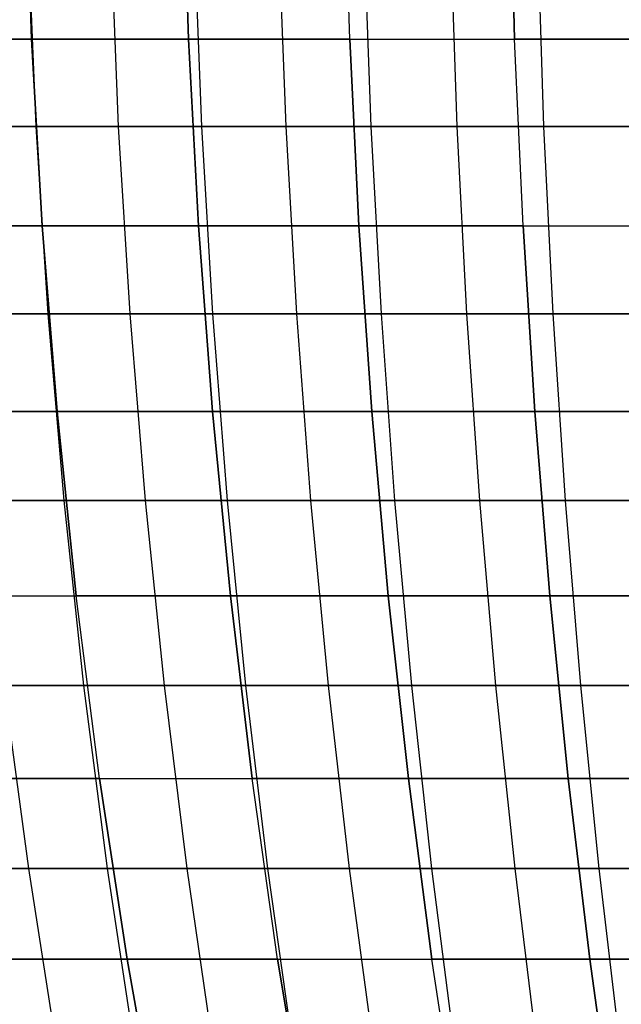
# Model space of a CAD drawing. Extents: x -125 to 125, y -143 to 0.
# Tile 101 of 241: x -30 to -22, y -101 to -88. Entities that reach past the tile are written whole.
import ezdxf

# ---------------------------------------------------------------- set-up
doc = ezdxf.new("R2010")
doc.units = 0
doc.header["$LTSCALE"] = 25.4
doc.layers.get('0').update_dxf_attribs({"linetype": 'CONTINUOUS'})

# ---------------------------------------------------------------- blocks, each defined once
blk = doc.blocks.new('NL2500026672_STL')
at = {"color": 0}
for p, q in [((-30.077, -87.984, -47.212), (-30.164, -85.494, -47.348)), ((-30.077, -87.984, -47.212), (-30.164, -85.494, -47.348)), ((-30.164, -85.494, 47.348), (-30.077, -87.984, 47.212)), ((-30.164, -85.494, 47.348), (-30.077, -87.984, 47.212)), ((-27.989, -87.984, -48.479), (-28.07, -85.494, -48.618)), ((-27.989, -87.984, -48.479), (-28.07, -85.494, -48.618)), ((-28.07, -85.494, 48.618), (-27.989, -87.984, 48.479)), ((-28.07, -85.494, 48.618), (-27.989, -87.984, 48.479)), ((-25.848, -87.984, -49.654), (-25.922, -85.494, -49.796)), ((-25.848, -87.984, -49.654), (-25.922, -85.494, -49.796)), ((-25.848, -87.984, 49.654), (-25.922, -85.494, 49.796)), ((-25.848, -87.984, 49.654), (-25.922, -85.494, 49.796)), ((-23.658, -87.984, -50.734), (-23.726, -85.494, -50.88)), ((-23.726, -85.494, 50.88), (-23.658, -87.984, 50.734)), ((-23.726, -85.494, 50.88), (-23.658, -87.984, 50.734)), ((-23.658, -87.984, -50.734), (-23.726, -85.494, -50.88)), ((-30.123, -86.636, 51.754), (-30.017, -89.141, 51.572)), ((-30.123, -86.636, 51.754), (-30.017, -89.141, 51.572)), ((-29.025, -86.636, -52.377), (-28.923, -89.141, -52.194)), ((-29.025, -86.636, -52.377), (-28.923, -89.141, -52.194)), ((-27.915, -86.636, 52.978), (-27.817, -89.141, 52.792)), ((-27.915, -86.636, 52.978), (-27.817, -89.141, 52.792)), ((-26.791, -86.636, -53.554), (-26.697, -89.141, -53.367)), ((-26.791, -86.636, -53.554), (-26.697, -89.141, -53.367)), ((-25.656, -86.636, 54.107), (-25.566, -89.141, 53.918)), ((-25.656, -86.636, 54.107), (-25.566, -89.141, 53.918)), ((-24.51, -86.636, -54.636), (-24.424, -89.141, -54.445)), ((-24.51, -86.636, -54.636), (-24.424, -89.141, -54.445)), ((-23.353, -86.636, 55.141), (-23.271, -89.141, 54.948)), ((-23.353, -86.636, 55.141), (-23.271, -89.141, 54.948)), ((-32.108, -87.984, -45.855), (-30.077, -87.984, -47.212)), ((-32.108, -87.984, -45.855), (-30.077, -87.984, -47.212)), ((-30.077, -87.984, 47.212), (-32.108, -87.984, 45.855)), ((-30.077, -87.984, 47.212), (-32.108, -87.984, 45.855)), ((-29.935, -90.464, -46.988), (-30.077, -87.984, -47.212)), ((-30.077, -87.984, -47.212), (-27.989, -87.984, -48.479)), ((-29.935, -90.464, -46.988), (-30.077, -87.984, -47.212)), ((-30.077, -87.984, -47.212), (-27.989, -87.984, -48.479)), ((-27.989, -87.984, 48.479), (-30.077, -87.984, 47.212)), ((-30.077, -87.984, 47.212), (-29.935, -90.464, 46.988)), ((-27.989, -87.984, 48.479), (-30.077, -87.984, 47.212)), ((-30.077, -87.984, 47.212), (-29.935, -90.464, 46.988)), ((-27.857, -90.464, -48.249), (-27.989, -87.984, -48.479)), ((-27.989, -87.984, -48.479), (-25.848, -87.984, -49.654)), ((-27.857, -90.464, -48.249), (-27.989, -87.984, -48.479)), ((-27.989, -87.984, -48.479), (-25.848, -87.984, -49.654)), ((-25.848, -87.984, 49.654), (-27.989, -87.984, 48.479)), ((-27.989, -87.984, 48.479), (-27.857, -90.464, 48.249)), ((-25.848, -87.984, 49.654), (-27.989, -87.984, 48.479)), ((-27.989, -87.984, 48.479), (-27.857, -90.464, 48.249)), ((-25.726, -90.464, -49.418), (-25.848, -87.984, -49.654)), ((-25.848, -87.984, -49.654), (-23.658, -87.984, -50.734)), ((-25.726, -90.464, -49.418), (-25.848, -87.984, -49.654)), ((-25.848, -87.984, -49.654), (-23.658, -87.984, -50.734)), ((-25.848, -87.984, 49.654), (-23.658, -87.984, 50.734)), ((-25.848, -87.984, 49.654), (-25.726, -90.464, 49.418)), ((-25.848, -87.984, 49.654), (-25.726, -90.464, 49.418)), ((-25.848, -87.984, 49.654), (-23.658, -87.984, 50.734)), ((-23.545, -90.464, -50.493), (-23.658, -87.984, -50.734)), ((-21.422, -87.984, 51.718), (-23.658, -87.984, 50.734)), ((-23.545, -90.464, 50.493), (-23.658, -87.984, 50.734)), ((-21.422, -87.984, 51.718), (-23.658, -87.984, 50.734)), ((-23.545, -90.464, 50.493), (-23.658, -87.984, 50.734)), ((-23.658, -87.984, -50.734), (-21.422, -87.984, -51.718)), ((-23.545, -90.464, -50.493), (-23.658, -87.984, -50.734)), ((-23.658, -87.984, -50.734), (-21.422, -87.984, -51.718)), ((-32.165, -89.141, 50.261), (-30.017, -89.141, 51.572)), ((-32.165, -89.141, 50.261), (-30.017, -89.141, 51.572)), ((-28.923, -89.141, -52.194), (-31.098, -89.141, -50.928)), ((-28.923, -89.141, -52.194), (-31.098, -89.141, -50.928)), ((-30.017, -89.141, 51.572), (-27.817, -89.141, 52.792)), ((-30.017, -89.141, 51.572), (-27.817, -89.141, 52.792)), ((-30.017, -89.141, 51.572), (-29.859, -91.635, 51.3)), ((-30.017, -89.141, 51.572), (-29.859, -91.635, 51.3)), ((-26.697, -89.141, -53.367), (-28.923, -89.141, -52.194)), ((-28.923, -89.141, -52.194), (-28.771, -91.635, -51.919)), ((-26.697, -89.141, -53.367), (-28.923, -89.141, -52.194)), ((-28.923, -89.141, -52.194), (-28.771, -91.635, -51.919)), ((-27.817, -89.141, 52.792), (-25.566, -89.141, 53.918)), ((-27.817, -89.141, 52.792), (-25.566, -89.141, 53.918)), ((-27.817, -89.141, 52.792), (-27.67, -91.635, 52.514)), ((-27.817, -89.141, 52.792), (-27.67, -91.635, 52.514)), ((-24.424, -89.141, -54.445), (-26.697, -89.141, -53.367)), ((-26.697, -89.141, -53.367), (-26.557, -91.635, -53.085)), ((-24.424, -89.141, -54.445), (-26.697, -89.141, -53.367)), ((-26.697, -89.141, -53.367), (-26.557, -91.635, -53.085)), ((-25.566, -89.141, 53.918), (-23.271, -89.141, 54.948)), ((-25.566, -89.141, 53.918), (-23.271, -89.141, 54.948)), ((-25.566, -89.141, 53.918), (-25.432, -91.635, 53.633)), ((-25.566, -89.141, 53.918), (-25.432, -91.635, 53.633)), ((-22.107, -89.141, -55.426), (-24.424, -89.141, -54.445)), ((-24.424, -89.141, -54.445), (-24.295, -91.635, -54.158)), ((-22.107, -89.141, -55.426), (-24.424, -89.141, -54.445)), ((-24.424, -89.141, -54.445), (-24.295, -91.635, -54.158)), ((-23.271, -89.141, 54.948), (-20.934, -89.141, 55.88)), ((-23.271, -89.141, 54.948), (-20.934, -89.141, 55.88)), ((-23.271, -89.141, 54.948), (-23.148, -91.635, 54.658)), ((-23.271, -89.141, 54.948), (-23.148, -91.635, 54.658)), ((-31.956, -90.464, -45.638), (-29.935, -90.464, -46.988)), ((-31.956, -90.464, -45.638), (-29.935, -90.464, -46.988)), ((-29.935, -90.464, 46.988), (-31.956, -90.464, 45.638)), ((-29.935, -90.464, 46.988), (-31.956, -90.464, 45.638)), ((-29.736, -92.931, -46.676), (-29.935, -90.464, -46.988)), ((-29.935, -90.464, -46.988), (-27.857, -90.464, -48.249)), ((-29.736, -92.931, -46.676), (-29.935, -90.464, -46.988)), ((-29.935, -90.464, -46.988), (-27.857, -90.464, -48.249)), ((-27.857, -90.464, 48.249), (-29.935, -90.464, 46.988)), ((-29.935, -90.464, 46.988), (-29.736, -92.931, 46.676)), ((-27.857, -90.464, 48.249), (-29.935, -90.464, 46.988)), ((-29.935, -90.464, 46.988), (-29.736, -92.931, 46.676)), ((-27.672, -92.931, -47.929), (-27.857, -90.464, -48.249)), ((-27.857, -90.464, -48.249), (-25.726, -90.464, -49.418)), ((-27.672, -92.931, -47.929), (-27.857, -90.464, -48.249)), ((-27.857, -90.464, -48.249), (-25.726, -90.464, -49.418)), ((-25.726, -90.464, 49.418), (-27.857, -90.464, 48.249)), ((-27.857, -90.464, 48.249), (-27.672, -92.931, 47.929)), ((-25.726, -90.464, 49.418), (-27.857, -90.464, 48.249)), ((-27.857, -90.464, 48.249), (-27.672, -92.931, 47.929)), ((-25.555, -92.931, -49.09), (-25.726, -90.464, -49.418)), ((-25.726, -90.464, -49.418), (-23.545, -90.464, -50.493)), ((-25.555, -92.931, -49.09), (-25.726, -90.464, -49.418)), ((-25.726, -90.464, -49.418), (-23.545, -90.464, -50.493)), ((-23.545, -90.464, 50.493), (-25.726, -90.464, 49.418)), ((-25.726, -90.464, 49.418), (-25.555, -92.931, 49.09)), ((-23.545, -90.464, 50.493), (-25.726, -90.464, 49.418)), ((-25.726, -90.464, 49.418), (-25.555, -92.931, 49.09)), ((-23.389, -92.931, -50.158), (-23.545, -90.464, -50.493)), ((-23.545, -90.464, 50.493), (-21.321, -90.464, 51.472)), ((-23.545, -90.464, 50.493), (-23.389, -92.931, 50.158)), ((-23.545, -90.464, 50.493), (-23.389, -92.931, 50.158)), ((-23.545, -90.464, 50.493), (-21.321, -90.464, 51.472)), ((-23.545, -90.464, -50.493), (-21.321, -90.464, -51.472)), ((-23.389, -92.931, -50.158), (-23.545, -90.464, -50.493)), ((-23.545, -90.464, -50.493), (-21.321, -90.464, -51.472)), ((-31.995, -91.635, 49.996), (-29.859, -91.635, 51.3)), ((-31.995, -91.635, 49.996), (-29.859, -91.635, 51.3)), ((-28.771, -91.635, -51.919), (-30.934, -91.635, -50.659)), ((-28.771, -91.635, -51.919), (-30.934, -91.635, -50.659)), ((-29.859, -91.635, 51.3), (-27.67, -91.635, 52.514)), ((-29.859, -91.635, 51.3), (-27.67, -91.635, 52.514)), ((-29.859, -91.635, 51.3), (-29.648, -94.113, 50.938)), ((-29.859, -91.635, 51.3), (-29.648, -94.113, 50.938)), ((-26.557, -91.635, -53.085), (-28.771, -91.635, -51.919)), ((-28.771, -91.635, -51.919), (-28.568, -94.113, -51.552)), ((-26.557, -91.635, -53.085), (-28.771, -91.635, -51.919)), ((-28.771, -91.635, -51.919), (-28.568, -94.113, -51.552)), ((-27.67, -91.635, 52.514), (-25.432, -91.635, 53.633)), ((-27.67, -91.635, 52.514), (-25.432, -91.635, 53.633)), ((-27.67, -91.635, 52.514), (-27.475, -94.113, 52.143)), ((-27.67, -91.635, 52.514), (-27.475, -94.113, 52.143)), ((-24.295, -91.635, -54.158), (-26.557, -91.635, -53.085)), ((-26.557, -91.635, -53.085), (-26.369, -94.113, -52.711)), ((-24.295, -91.635, -54.158), (-26.557, -91.635, -53.085)), ((-26.557, -91.635, -53.085), (-26.369, -94.113, -52.711)), ((-25.432, -91.635, 53.633), (-23.148, -91.635, 54.658)), ((-25.432, -91.635, 53.633), (-23.148, -91.635, 54.658)), ((-25.432, -91.635, 53.633), (-25.252, -94.113, 53.255)), ((-25.432, -91.635, 53.633), (-25.252, -94.113, 53.255)), ((-21.99, -91.635, -55.134), (-24.295, -91.635, -54.158)), ((-24.295, -91.635, -54.158), (-24.124, -94.113, -53.775)), ((-21.99, -91.635, -55.134), (-24.295, -91.635, -54.158)), ((-24.295, -91.635, -54.158), (-24.124, -94.113, -53.775)), ((-23.148, -91.635, 54.658), (-20.823, -91.635, 55.585)), ((-23.148, -91.635, 54.658), (-20.823, -91.635, 55.585)), ((-23.148, -91.635, 54.658), (-22.985, -94.113, 54.272)), ((-23.148, -91.635, 54.658), (-22.985, -94.113, 54.272)), ((-31.743, -92.931, -45.334), (-29.736, -92.931, -46.676)), ((-31.743, -92.931, -45.334), (-29.736, -92.931, -46.676)), ((-29.736, -92.931, 46.676), (-31.743, -92.931, 45.334)), ((-29.736, -92.931, 46.676), (-31.743, -92.931, 45.334)), ((-29.481, -95.38, -46.276), (-29.736, -92.931, -46.676)), ((-29.736, -92.931, -46.676), (-27.672, -92.931, -47.929)), ((-29.481, -95.38, -46.276), (-29.736, -92.931, -46.676)), ((-29.736, -92.931, -46.676), (-27.672, -92.931, -47.929)), ((-27.672, -92.931, 47.929), (-29.736, -92.931, 46.676)), ((-29.736, -92.931, 46.676), (-29.481, -95.38, 46.276)), ((-29.736, -92.931, 46.676), (-29.481, -95.38, 46.276)), ((-27.672, -92.931, 47.929), (-29.736, -92.931, 46.676)), ((-27.434, -95.38, -47.518), (-27.672, -92.931, -47.929)), ((-27.672, -92.931, -47.929), (-25.555, -92.931, -49.09)), ((-27.434, -95.38, -47.518), (-27.672, -92.931, -47.929)), ((-27.672, -92.931, -47.929), (-25.555, -92.931, -49.09)), ((-25.555, -92.931, 49.09), (-27.672, -92.931, 47.929)), ((-27.672, -92.931, 47.929), (-27.434, -95.38, 47.518)), ((-25.555, -92.931, 49.09), (-27.672, -92.931, 47.929)), ((-27.672, -92.931, 47.929), (-27.434, -95.38, 47.518)), ((-25.336, -95.38, -48.669), (-25.555, -92.931, -49.09)), ((-25.555, -92.931, -49.09), (-23.389, -92.931, -50.158)), ((-25.336, -95.38, -48.669), (-25.555, -92.931, -49.09)), ((-25.555, -92.931, -49.09), (-23.389, -92.931, -50.158)), ((-23.389, -92.931, 50.158), (-25.555, -92.931, 49.09)), ((-25.555, -92.931, 49.09), (-25.336, -95.38, 48.669)), ((-23.389, -92.931, 50.158), (-25.555, -92.931, 49.09)), ((-25.555, -92.931, 49.09), (-25.336, -95.38, 48.669)), ((-23.189, -95.38, -49.728), (-23.389, -92.931, -50.158)), ((-21.179, -92.931, 51.13), (-23.389, -92.931, 50.158)), ((-23.389, -92.931, 50.158), (-23.189, -95.38, 49.728)), ((-21.179, -92.931, 51.13), (-23.389, -92.931, 50.158)), ((-23.389, -92.931, 50.158), (-23.189, -95.38, 49.728)), ((-23.389, -92.931, -50.158), (-21.179, -92.931, -51.13)), ((-23.189, -95.38, -49.728), (-23.389, -92.931, -50.158)), ((-23.389, -92.931, -50.158), (-21.179, -92.931, -51.13)), ((-31.769, -94.113, 49.643), (-29.648, -94.113, 50.938)), ((-31.769, -94.113, 49.643), (-29.648, -94.113, 50.938)), ((-28.568, -94.113, -51.552), (-30.716, -94.113, -50.302)), ((-28.568, -94.113, -51.552), (-30.716, -94.113, -50.302)), ((-29.648, -94.113, 50.938), (-27.475, -94.113, 52.143)), ((-29.648, -94.113, 50.938), (-27.475, -94.113, 52.143)), ((-29.648, -94.113, 50.938), (-29.386, -96.571, 50.487)), ((-29.648, -94.113, 50.938), (-29.386, -96.571, 50.487)), ((-26.369, -94.113, -52.711), (-28.568, -94.113, -51.552)), ((-28.568, -94.113, -51.552), (-28.315, -96.571, -51.095)), ((-26.369, -94.113, -52.711), (-28.568, -94.113, -51.552)), ((-28.568, -94.113, -51.552), (-28.315, -96.571, -51.095)), ((-27.475, -94.113, 52.143), (-25.252, -94.113, 53.255)), ((-27.475, -94.113, 52.143), (-25.252, -94.113, 53.255)), ((-27.475, -94.113, 52.143), (-27.231, -96.571, 51.681)), ((-27.475, -94.113, 52.143), (-27.231, -96.571, 51.681)), ((-24.124, -94.113, -53.775), (-26.369, -94.113, -52.711)), ((-26.369, -94.113, -52.711), (-26.136, -96.571, -52.244)), ((-24.124, -94.113, -53.775), (-26.369, -94.113, -52.711)), ((-26.369, -94.113, -52.711), (-26.136, -96.571, -52.244)), ((-25.252, -94.113, 53.255), (-22.985, -94.113, 54.272)), ((-25.252, -94.113, 53.255), (-22.985, -94.113, 54.272)), ((-25.252, -94.113, 53.255), (-25.028, -96.571, 52.783)), ((-25.252, -94.113, 53.255), (-25.028, -96.571, 52.783)), ((-21.835, -94.113, -54.745), (-24.124, -94.113, -53.775)), ((-24.124, -94.113, -53.775), (-23.91, -96.571, -53.299)), ((-21.835, -94.113, -54.745), (-24.124, -94.113, -53.775)), ((-24.124, -94.113, -53.775), (-23.91, -96.571, -53.299)), ((-22.985, -94.113, 54.272), (-20.676, -94.113, 55.193)), ((-22.985, -94.113, 54.272), (-20.676, -94.113, 55.193)), ((-22.985, -94.113, 54.272), (-22.781, -96.571, 53.791)), ((-22.985, -94.113, 54.272), (-22.781, -96.571, 53.791)), ((-31.472, -95.38, -44.946), (-29.481, -95.38, -46.276)), ((-31.472, -95.38, -44.946), (-29.481, -95.38, -46.276)), ((-31.472, -95.38, 44.946), (-29.481, -95.38, 46.276)), ((-31.472, -95.38, 44.946), (-29.481, -95.38, 46.276)), ((-29.171, -97.807, -45.789), (-29.481, -95.38, -46.276)), ((-29.481, -95.38, -46.276), (-27.434, -95.38, -47.518)), ((-29.171, -97.807, -45.789), (-29.481, -95.38, -46.276)), ((-29.481, -95.38, -46.276), (-27.434, -95.38, -47.518)), ((-29.171, -97.807, 45.789), (-29.481, -95.38, 46.276)), ((-27.434, -95.38, 47.518), (-29.481, -95.38, 46.276)), ((-29.171, -97.807, 45.789), (-29.481, -95.38, 46.276)), ((-27.434, -95.38, 47.518), (-29.481, -95.38, 46.276)), ((-27.146, -97.807, -47.018), (-27.434, -95.38, -47.518)), ((-27.434, -95.38, -47.518), (-25.336, -95.38, -48.669)), ((-27.146, -97.807, -47.018), (-27.434, -95.38, -47.518)), ((-27.434, -95.38, -47.518), (-25.336, -95.38, -48.669)), ((-25.336, -95.38, 48.669), (-27.434, -95.38, 47.518)), ((-27.434, -95.38, 47.518), (-27.146, -97.807, 47.018)), ((-27.434, -95.38, 47.518), (-27.146, -97.807, 47.018)), ((-25.336, -95.38, 48.669), (-27.434, -95.38, 47.518)), ((-25.069, -97.807, -48.157), (-25.336, -95.38, -48.669)), ((-25.336, -95.38, -48.669), (-23.189, -95.38, -49.728)), ((-25.069, -97.807, -48.157), (-25.336, -95.38, -48.669)), ((-25.336, -95.38, -48.669), (-23.189, -95.38, -49.728)), ((-23.189, -95.38, 49.728), (-25.336, -95.38, 48.669)), ((-25.336, -95.38, 48.669), (-25.069, -97.807, 48.157)), ((-23.189, -95.38, 49.728), (-25.336, -95.38, 48.669)), ((-25.336, -95.38, 48.669), (-25.069, -97.807, 48.157)), ((-22.945, -97.807, -49.205), (-23.189, -95.38, -49.728)), ((-20.997, -95.38, 50.692), (-23.189, -95.38, 49.728)), ((-23.189, -95.38, 49.728), (-22.945, -97.807, 49.205)), ((-20.997, -95.38, 50.692), (-23.189, -95.38, 49.728)), ((-23.189, -95.38, 49.728), (-22.945, -97.807, 49.205)), ((-23.189, -95.38, -49.728), (-20.997, -95.38, -50.692)), ((-22.945, -97.807, -49.205), (-23.189, -95.38, -49.728)), ((-23.189, -95.38, -49.728), (-20.997, -95.38, -50.692)), ((-31.488, -96.571, 49.203), (-29.386, -96.571, 50.487)), ((-31.488, -96.571, 49.203), (-29.386, -96.571, 50.487)), ((-28.315, -96.571, -51.095), (-30.444, -96.571, -49.856)), ((-30.444, -96.571, -49.856), (-30.118, -99.006, -49.323)), ((-28.315, -96.571, -51.095), (-30.444, -96.571, -49.856)), ((-30.444, -96.571, -49.856), (-30.118, -99.006, -49.323)), ((-29.386, -96.571, 50.487), (-27.231, -96.571, 51.681)), ((-29.386, -96.571, 50.487), (-27.231, -96.571, 51.681)), ((-29.386, -96.571, 50.487), (-29.071, -99.006, 49.947)), ((-29.386, -96.571, 50.487), (-29.071, -99.006, 49.947)), ((-26.136, -96.571, -52.244), (-28.315, -96.571, -51.095)), ((-28.315, -96.571, -51.095), (-28.012, -99.006, -50.549)), ((-26.136, -96.571, -52.244), (-28.315, -96.571, -51.095)), ((-28.315, -96.571, -51.095), (-28.012, -99.006, -50.549)), ((-27.231, -96.571, 51.681), (-25.028, -96.571, 52.783)), ((-27.231, -96.571, 51.681), (-25.028, -96.571, 52.783)), ((-27.231, -96.571, 51.681), (-26.94, -99.006, 51.128)), ((-27.231, -96.571, 51.681), (-26.94, -99.006, 51.128)), ((-23.91, -96.571, -53.299), (-26.136, -96.571, -52.244)), ((-26.136, -96.571, -52.244), (-25.856, -99.006, -51.685)), ((-23.91, -96.571, -53.299), (-26.136, -96.571, -52.244)), ((-26.136, -96.571, -52.244), (-25.856, -99.006, -51.685)), ((-25.028, -96.571, 52.783), (-22.781, -96.571, 53.791)), ((-25.028, -96.571, 52.783), (-22.781, -96.571, 53.791)), ((-25.028, -96.571, 52.783), (-24.761, -99.006, 52.218)), ((-25.028, -96.571, 52.783), (-24.761, -99.006, 52.218)), ((-21.642, -96.571, -54.26), (-23.91, -96.571, -53.299)), ((-23.91, -96.571, -53.299), (-23.654, -99.006, -52.729)), ((-21.642, -96.571, -54.26), (-23.91, -96.571, -53.299)), ((-23.91, -96.571, -53.299), (-23.654, -99.006, -52.729)), ((-22.781, -96.571, 53.791), (-20.493, -96.571, 54.704)), ((-22.781, -96.571, 53.791), (-20.493, -96.571, 54.704)), ((-22.781, -96.571, 53.791), (-22.537, -99.006, 53.216)), ((-22.781, -96.571, 53.791), (-22.537, -99.006, 53.216)), ((-31.14, -97.807, -44.473), (-29.171, -97.807, -45.789)), ((-31.14, -97.807, -44.473), (-29.171, -97.807, -45.789)), ((-29.171, -97.807, 45.789), (-31.14, -97.807, 44.473)), ((-29.171, -97.807, 45.789), (-31.14, -97.807, 44.473)), ((-28.806, -100.208, -45.216), (-29.171, -97.807, -45.789)), ((-29.171, -97.807, -45.789), (-27.146, -97.807, -47.018)), ((-28.806, -100.208, -45.216), (-29.171, -97.807, -45.789)), ((-29.171, -97.807, -45.789), (-27.146, -97.807, -47.018)), ((-29.171, -97.807, 45.789), (-28.806, -100.208, 45.216)), ((-29.171, -97.807, 45.789), (-27.146, -97.807, 47.018)), ((-29.171, -97.807, 45.789), (-27.146, -97.807, 47.018)), ((-29.171, -97.807, 45.789), (-28.806, -100.208, 45.216)), ((-26.806, -100.208, -46.43), (-27.146, -97.807, -47.018)), ((-27.146, -97.807, -47.018), (-25.069, -97.807, -48.157)), ((-26.806, -100.208, -46.43), (-27.146, -97.807, -47.018)), ((-27.146, -97.807, -47.018), (-25.069, -97.807, -48.157)), ((-26.806, -100.208, 46.43), (-27.146, -97.807, 47.018)), ((-25.069, -97.807, 48.157), (-27.146, -97.807, 47.018)), ((-26.806, -100.208, 46.43), (-27.146, -97.807, 47.018)), ((-25.069, -97.807, 48.157), (-27.146, -97.807, 47.018)), ((-24.755, -100.208, -47.555), (-25.069, -97.807, -48.157)), ((-25.069, -97.807, -48.157), (-22.945, -97.807, -49.205)), ((-24.755, -100.208, -47.555), (-25.069, -97.807, -48.157)), ((-25.069, -97.807, -48.157), (-22.945, -97.807, -49.205)), ((-22.945, -97.807, 49.205), (-25.069, -97.807, 48.157)), ((-25.069, -97.807, 48.157), (-24.755, -100.208, 47.555)), ((-25.069, -97.807, 48.157), (-24.755, -100.208, 47.555)), ((-22.945, -97.807, 49.205), (-25.069, -97.807, 48.157)), ((-22.658, -100.208, -48.589), (-22.945, -97.807, -49.205)), ((-20.777, -97.807, 50.159), (-22.945, -97.807, 49.205)), ((-22.945, -97.807, 49.205), (-22.658, -100.208, 48.589)), ((-20.777, -97.807, 50.159), (-22.945, -97.807, 49.205)), ((-22.945, -97.807, 49.205), (-22.658, -100.208, 48.589)), ((-22.945, -97.807, -49.205), (-20.777, -97.807, -50.159)), ((-22.658, -100.208, -48.589), (-22.945, -97.807, -49.205)), ((-22.945, -97.807, -49.205), (-20.777, -97.807, -50.159)), ((-30.118, -99.006, -49.323), (-32.171, -99.006, -48.01)), ((-30.118, -99.006, -49.323), (-32.171, -99.006, -48.01)), ((-31.151, -99.006, 48.677), (-29.071, -99.006, 49.947)), ((-31.151, -99.006, 48.677), (-29.071, -99.006, 49.947)), ((-28.012, -99.006, -50.549), (-30.118, -99.006, -49.323)), ((-30.118, -99.006, -49.323), (-29.74, -101.412, -48.703)), ((-28.012, -99.006, -50.549), (-30.118, -99.006, -49.323)), ((-30.118, -99.006, -49.323), (-29.74, -101.412, -48.703)), ((-29.071, -99.006, 49.947), (-26.94, -99.006, 51.128)), ((-29.071, -99.006, 49.947), (-26.94, -99.006, 51.128)), ((-29.071, -99.006, 49.947), (-28.706, -101.412, 49.319)), ((-29.071, -99.006, 49.947), (-28.706, -101.412, 49.319)), ((-25.856, -99.006, -51.685), (-28.012, -99.006, -50.549)), ((-28.012, -99.006, -50.549), (-27.66, -101.412, -49.914)), ((-25.856, -99.006, -51.685), (-28.012, -99.006, -50.549)), ((-28.012, -99.006, -50.549), (-27.66, -101.412, -49.914)), ((-26.94, -99.006, 51.128), (-24.761, -99.006, 52.218)), ((-26.94, -99.006, 51.128), (-24.761, -99.006, 52.218)), ((-26.94, -99.006, 51.128), (-26.602, -101.412, 50.486)), ((-26.94, -99.006, 51.128), (-26.602, -101.412, 50.486)), ((-23.654, -99.006, -52.729), (-25.856, -99.006, -51.685)), ((-25.856, -99.006, -51.685), (-25.531, -101.412, -51.035)), ((-23.654, -99.006, -52.729), (-25.856, -99.006, -51.685)), ((-25.856, -99.006, -51.685), (-25.531, -101.412, -51.035)), ((-24.761, -99.006, 52.218), (-22.537, -99.006, 53.216)), ((-24.761, -99.006, 52.218), (-22.537, -99.006, 53.216)), ((-24.761, -99.006, 52.218), (-24.45, -101.412, 51.562)), ((-24.761, -99.006, 52.218), (-24.45, -101.412, 51.562)), ((-21.41, -99.006, -53.679), (-23.654, -99.006, -52.729)), ((-23.654, -99.006, -52.729), (-23.357, -101.412, -52.066)), ((-21.41, -99.006, -53.679), (-23.654, -99.006, -52.729)), ((-23.654, -99.006, -52.729), (-23.357, -101.412, -52.066)), ((-22.537, -99.006, 53.216), (-20.274, -99.006, 54.119)), ((-22.537, -99.006, 53.216), (-20.274, -99.006, 54.119)), ((-22.537, -99.006, 53.216), (-22.254, -101.412, 52.547)), ((-22.537, -99.006, 53.216), (-22.254, -101.412, 52.547)), ((-30.751, -100.208, -43.917), (-28.806, -100.208, -45.216)), ((-30.751, -100.208, -43.917), (-28.806, -100.208, -45.216)), ((-28.806, -100.208, 45.216), (-30.751, -100.208, 43.917)), ((-28.806, -100.208, 45.216), (-30.751, -100.208, 43.917)), ((-28.387, -102.577, -44.558), (-28.806, -100.208, -45.216)), ((-28.806, -100.208, -45.216), (-26.806, -100.208, -46.43)), ((-28.387, -102.577, -44.558), (-28.806, -100.208, -45.216)), ((-28.806, -100.208, -45.216), (-26.806, -100.208, -46.43)), ((-26.806, -100.208, 46.43), (-28.806, -100.208, 45.216)), ((-28.806, -100.208, 45.216), (-28.387, -102.577, 44.558)), ((-26.806, -100.208, 46.43), (-28.806, -100.208, 45.216)), ((-28.806, -100.208, 45.216), (-28.387, -102.577, 44.558)), ((-26.416, -102.577, -45.754), (-26.806, -100.208, -46.43)), ((-26.806, -100.208, -46.43), (-24.755, -100.208, -47.555)), ((-26.416, -102.577, -45.754), (-26.806, -100.208, -46.43)), ((-26.806, -100.208, -46.43), (-24.755, -100.208, -47.555)), ((-26.806, -100.208, 46.43), (-26.416, -102.577, 45.754)), ((-26.806, -100.208, 46.43), (-24.755, -100.208, 47.555)), ((-26.806, -100.208, 46.43), (-24.755, -100.208, 47.555)), ((-26.806, -100.208, 46.43), (-26.416, -102.577, 45.754)), ((-24.395, -102.577, -46.863), (-24.755, -100.208, -47.555)), ((-24.755, -100.208, -47.555), (-22.658, -100.208, -48.589)), ((-24.395, -102.577, -46.863), (-24.755, -100.208, -47.555)), ((-24.755, -100.208, -47.555), (-22.658, -100.208, -48.589)), ((-24.395, -102.577, 46.863), (-24.755, -100.208, 47.555)), ((-22.658, -100.208, 48.589), (-24.755, -100.208, 47.555)), ((-24.395, -102.577, 46.863), (-24.755, -100.208, 47.555)), ((-22.658, -100.208, 48.589), (-24.755, -100.208, 47.555)), ((-22.328, -102.577, -47.882), (-22.658, -100.208, -48.589)), ((-20.517, -100.208, 49.531), (-22.658, -100.208, 48.589)), ((-22.658, -100.208, 48.589), (-22.328, -102.577, 47.882)), ((-22.658, -100.208, 48.589), (-22.328, -102.577, 47.882)), ((-20.517, -100.208, 49.531), (-22.658, -100.208, 48.589)), ((-22.658, -100.208, -48.589), (-20.517, -100.208, -49.531)), ((-22.328, -102.577, -47.882), (-22.658, -100.208, -48.589)), ((-22.658, -100.208, -48.589), (-20.517, -100.208, -49.531))]:
    blk.add_line(p, q, dxfattribs=at)

msp = doc.modelspace()

# ---------------------------------------------------------------- block references
at = {"color": 253}
msp.add_blockref('NL2500026672_STL', (0, 0), dxfattribs=at)

doc.saveas('drawing.dxf')
